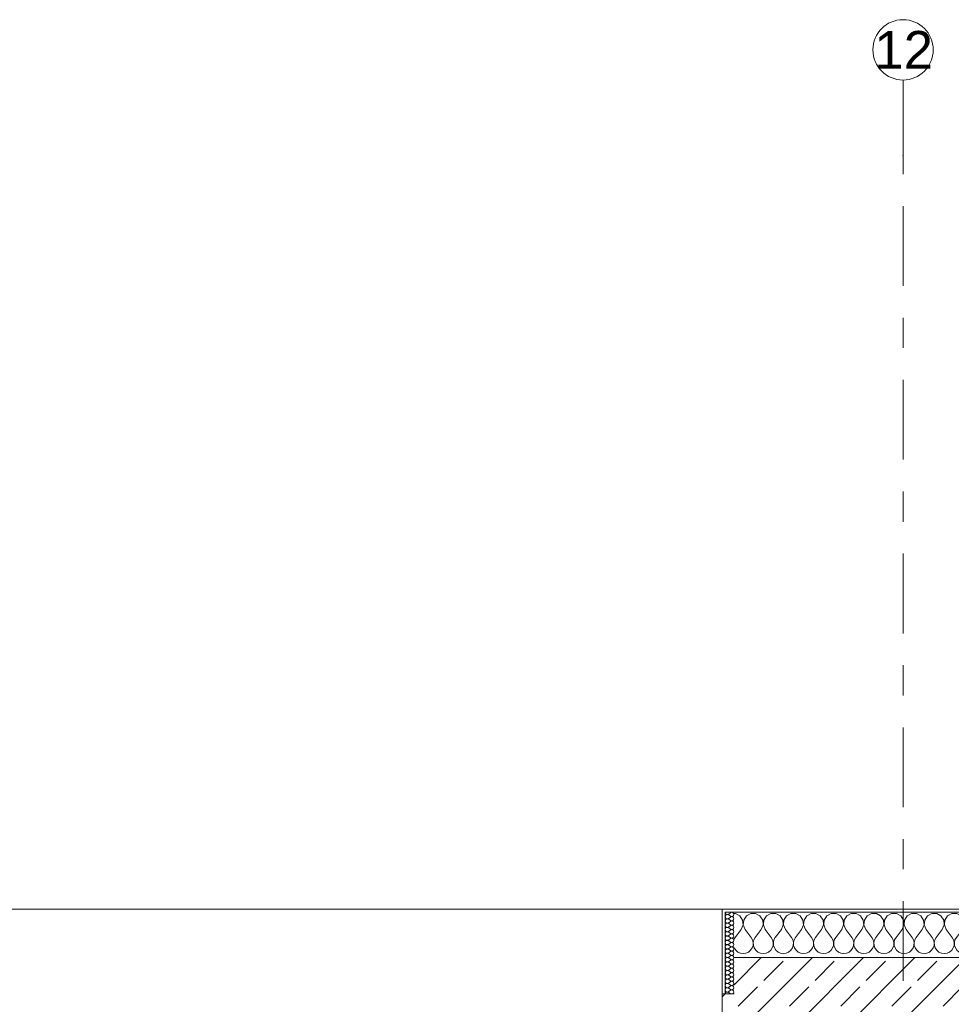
# Model space of a CAD drawing. Header units: metres. Extents: x -3.6 to 84.5, y -11 to 16.8.
# Tile 159 of 228: x 37.2 to 40.3, y 13.5 to 16.8. Entities that reach past the tile are written whole.
import ezdxf

# ---------------------------------------------------------------- set-up
doc = ezdxf.new("R2010")
doc.units = ezdxf.units.M
doc.header["$MEASUREMENT"] = 0
doc.linetypes.add('Strichlinie doppelt', pattern=[0.546806, 0.264583, -0.105833, 0.070556, -0.105833])
doc.layers.add('451 - Universal.Achsen Raster', color=7, linetype='Continuous')
doc.layers.add('604 - Struktur.Wand Aussen', color=7, linetype='Continuous')
doc.styles.add('ERSTELLTER_STIL_2', font='txt')
pattern_1 = [(0, (0, 0), (0, 0.08660254), [0, -0.05]), (0, (0.025, 0.0433), (0, 0.08660254), [0, -0.05])]

# ---------------------------------------------------------------- blocks, each defined once
blk = doc.blocks.new('*X27')
at = {"layer": '604 - Struktur.Wand Aussen', "color": 7, "linetype": 'Continuous', "lineweight": 5}
for p, q in [((39.5748, 13.8407), (39.57, 13.8407)), ((39.5891, 13.833), (39.5748, 13.8407)), ((39.5981, 13.8195), (39.5891, 13.833)), ((39.5996, 13.8033), (39.5981, 13.8195)), ((39.6019, 13.8195), (39.6004, 13.8033)), ((39.6109, 13.833), (39.6019, 13.8195)), ((39.6252, 13.8407), (39.6109, 13.833)), ((39.6415, 13.8407), (39.6252, 13.8407)), ((39.6558, 13.833), (39.6415, 13.8407)), ((39.6648, 13.8195), (39.6558, 13.833)), ((39.6663, 13.8033), (39.6648, 13.8195)), ((39.6686, 13.8195), (39.667, 13.8033)), ((39.6776, 13.833), (39.6686, 13.8195)), ((39.6919, 13.8407), (39.6776, 13.833)), ((39.7081, 13.8407), (39.6919, 13.8407)), ((39.7224, 13.833), (39.7081, 13.8407)), ((39.7314, 13.8195), (39.7224, 13.833)), ((39.733, 13.8033), (39.7314, 13.8195)), ((39.7352, 13.8195), (39.7337, 13.8033)), ((39.7442, 13.833), (39.7352, 13.8195)), ((39.7585, 13.8407), (39.7442, 13.833)), ((39.7748, 13.8407), (39.7585, 13.8407)), ((39.7891, 13.833), (39.7748, 13.8407)), ((39.7981, 13.8195), (39.7891, 13.833)), ((39.7996, 13.8033), (39.7981, 13.8195)), ((39.8019, 13.8195), (39.8004, 13.8033)), ((39.8109, 13.833), (39.8019, 13.8195)), ((39.8252, 13.8407), (39.8109, 13.833)), ((39.8415, 13.8407), (39.8252, 13.8407)), ((39.8558, 13.833), (39.8415, 13.8407)), ((39.8648, 13.8195), (39.8558, 13.833)), ((39.8663, 13.8033), (39.8648, 13.8195)), ((39.8686, 13.8195), (39.867, 13.8033)), ((39.8776, 13.833), (39.8686, 13.8195)), ((39.8919, 13.8407), (39.8776, 13.833)), ((39.9081, 13.8407), (39.8919, 13.8407)), ((39.9224, 13.833), (39.9081, 13.8407)), ((39.9314, 13.8195), (39.9224, 13.833)), ((39.933, 13.8033), (39.9314, 13.8195)), ((39.9352, 13.8195), (39.9337, 13.8033)), ((39.9442, 13.833), (39.9352, 13.8195)), ((39.9585, 13.8407), (39.9442, 13.833)), ((39.9748, 13.8407), (39.9585, 13.8407)), ((39.9891, 13.833), (39.9748, 13.8407)), ((39.9981, 13.8195), (39.9891, 13.833)), ((39.9996, 13.8033), (39.9981, 13.8195)), ((40.0019, 13.8195), (40.0004, 13.8033)), ((40.0109, 13.833), (40.0019, 13.8195)), ((40.0252, 13.8407), (40.0109, 13.833)), ((40.0415, 13.8407), (40.0252, 13.8407)), ((40.0558, 13.833), (40.0415, 13.8407)), ((40.0648, 13.8195), (40.0558, 13.833)), ((40.0663, 13.8033), (40.0648, 13.8195)), ((40.0686, 13.8195), (40.067, 13.8033)), ((40.0776, 13.833), (40.0686, 13.8195)), ((40.0919, 13.8407), (40.0776, 13.833)), ((40.1081, 13.8407), (40.0919, 13.8407)), ((40.1224, 13.833), (40.1081, 13.8407)), ((40.1314, 13.8195), (40.1224, 13.833)), ((40.133, 13.8033), (40.1314, 13.8195)), ((40.1352, 13.8195), (40.1337, 13.8033)), ((40.1442, 13.833), (40.1352, 13.8195)), ((40.1585, 13.8407), (40.1442, 13.833)), ((40.1748, 13.8407), (40.1585, 13.8407)), ((40.1891, 13.833), (40.1748, 13.8407)), ((40.1981, 13.8195), (40.1891, 13.833)), ((40.1996, 13.8033), (40.1981, 13.8195)), ((40.2019, 13.8195), (40.2004, 13.8033)), ((40.2109, 13.833), (40.2019, 13.8195)), ((40.2252, 13.8407), (40.2109, 13.833)), ((40.2415, 13.8407), (40.2252, 13.8407)), ((40.2558, 13.833), (40.2415, 13.8407)), ((40.2648, 13.8195), (40.2558, 13.833)), ((40.2663, 13.8033), (40.2648, 13.8195)), ((40.2686, 13.8195), (40.267, 13.8033)), ((40.2776, 13.833), (40.2686, 13.8195)), ((40.2919, 13.8407), (40.2776, 13.833)), ((40.3081, 13.8407), (40.2919, 13.8407)), ((40.3224, 13.833), (40.3081, 13.8407)), ((40.3314, 13.8195), (40.3224, 13.833)), ((40.333, 13.8033), (40.3314, 13.8195)), ((40.3352, 13.8195), (40.3337, 13.8033)), ((40.3442, 13.833), (40.3352, 13.8195)), ((40.3585, 13.8407), (40.3442, 13.833)), ((40.3748, 13.8407), (40.3585, 13.8407)), ((40.3891, 13.833), (40.3748, 13.8407)), ((40.3981, 13.8195), (40.3891, 13.833)), ((40.3996, 13.8033), (40.3981, 13.8195)), ((40.4019, 13.8195), (40.4004, 13.8033)), ((40.4109, 13.833), (40.4019, 13.8195)), ((40.4252, 13.8407), (40.4109, 13.833)), ((40.4415, 13.8407), (40.4252, 13.8407)), ((40.4558, 13.833), (40.4415, 13.8407)), ((40.4648, 13.8195), (40.4558, 13.833)), ((40.4663, 13.8033), (40.4648, 13.8195)), ((40.4686, 13.8195), (40.467, 13.8033)), ((40.4776, 13.833), (40.4686, 13.8195)), ((40.4919, 13.8407), (40.4776, 13.833)), ((40.5081, 13.8407), (40.4919, 13.8407)), ((40.5224, 13.833), (40.5081, 13.8407)), ((40.5314, 13.8195), (40.5224, 13.833)), ((40.533, 13.8033), (40.5314, 13.8195)), ((40.5352, 13.8195), (40.5337, 13.8033)), ((40.5442, 13.833), (40.5352, 13.8195)), ((40.5585, 13.8407), (40.5442, 13.833)), ((40.5748, 13.8407), (40.5585, 13.8407)), ((40.5891, 13.833), (40.5748, 13.8407)), ((40.5981, 13.8195), (40.5891, 13.833)), ((40.5996, 13.8033), (40.5981, 13.8195)), ((40.6019, 13.8195), (40.6004, 13.8033)), ((40.6109, 13.833), (40.6019, 13.8195)), ((40.6252, 13.8407), (40.6109, 13.833)), ((40.6415, 13.8407), (40.6252, 13.8407)), ((40.6558, 13.833), (40.6415, 13.8407)), ((40.6648, 13.8195), (40.6558, 13.833)), ((40.6663, 13.8033), (40.6648, 13.8195)), ((40.6686, 13.8195), (40.667, 13.8033)), ((40.6776, 13.833), (40.6686, 13.8195)), ((40.68, 13.8343), (40.6776, 13.833)), ((39.5933, 13.7883), (39.5733, 13.7617)), ((39.5933, 13.7883), (39.5996, 13.8033)), ((39.6004, 13.8033), (39.6067, 13.7883)), ((39.6067, 13.7883), (39.6267, 13.7617)), ((39.66, 13.7883), (39.64, 13.7617)), ((39.66, 13.7883), (39.6663, 13.8033)), ((39.667, 13.8033), (39.6733, 13.7883)), ((39.6733, 13.7883), (39.6933, 13.7617)), ((39.7267, 13.7883), (39.7067, 13.7617)), ((39.7267, 13.7883), (39.733, 13.8033)), ((39.7337, 13.8033), (39.74, 13.7883)), ((39.74, 13.7883), (39.76, 13.7617)), ((39.7933, 13.7883), (39.7733, 13.7617)), ((39.7933, 13.7883), (39.7996, 13.8033)), ((39.8004, 13.8033), (39.8067, 13.7883)), ((39.8067, 13.7883), (39.8267, 13.7617)), ((39.86, 13.7883), (39.84, 13.7617)), ((39.86, 13.7883), (39.8663, 13.8033)), ((39.867, 13.8033), (39.8733, 13.7883)), ((39.8733, 13.7883), (39.8933, 13.7617)), ((39.9267, 13.7883), (39.9067, 13.7617)), ((39.9267, 13.7883), (39.933, 13.8033)), ((39.9337, 13.8033), (39.94, 13.7883)), ((39.94, 13.7883), (39.96, 13.7617)), ((39.9933, 13.7883), (39.9733, 13.7617)), ((39.9933, 13.7883), (39.9996, 13.8033)), ((40.0004, 13.8033), (40.0067, 13.7883)), ((40.0067, 13.7883), (40.0267, 13.7617)), ((40.06, 13.7883), (40.04, 13.7617)), ((40.06, 13.7883), (40.0663, 13.8033)), ((40.067, 13.8033), (40.0733, 13.7883)), ((40.0733, 13.7883), (40.0933, 13.7617)), ((40.1267, 13.7883), (40.1067, 13.7617)), ((40.1267, 13.7883), (40.133, 13.8033)), ((40.1337, 13.8033), (40.14, 13.7883)), ((40.14, 13.7883), (40.16, 13.7617)), ((40.1933, 13.7883), (40.1733, 13.7617)), ((40.1933, 13.7883), (40.1996, 13.8033)), ((40.2004, 13.8033), (40.2067, 13.7883)), ((40.2067, 13.7883), (40.2267, 13.7617)), ((40.26, 13.7883), (40.24, 13.7617)), ((40.26, 13.7883), (40.2663, 13.8033)), ((40.267, 13.8033), (40.2733, 13.7883)), ((40.2733, 13.7883), (40.2933, 13.7617)), ((40.3267, 13.7883), (40.3067, 13.7617)), ((40.3267, 13.7883), (40.333, 13.8033)), ((40.3337, 13.8033), (40.34, 13.7883)), ((40.34, 13.7883), (40.36, 13.7617)), ((40.3933, 13.7883), (40.3733, 13.7617)), ((40.3933, 13.7883), (40.3996, 13.8033)), ((40.4004, 13.8033), (40.4067, 13.7883)), ((40.4067, 13.7883), (40.4267, 13.7617)), ((40.46, 13.7883), (40.44, 13.7617)), ((40.46, 13.7883), (40.4663, 13.8033)), ((40.467, 13.8033), (40.4733, 13.7883)), ((40.4733, 13.7883), (40.4933, 13.7617)), ((40.5267, 13.7883), (40.5067, 13.7617)), ((40.5267, 13.7883), (40.533, 13.8033)), ((40.5337, 13.8033), (40.54, 13.7883)), ((40.54, 13.7883), (40.56, 13.7617)), ((40.5933, 13.7883), (40.5733, 13.7617)), ((40.5933, 13.7883), (40.5996, 13.8033)), ((40.6004, 13.8033), (40.6067, 13.7883)), ((40.6067, 13.7883), (40.6267, 13.7617)), ((40.66, 13.7883), (40.64, 13.7617)), ((40.66, 13.7883), (40.6663, 13.8033)), ((40.667, 13.8033), (40.6733, 13.7883)), ((40.6733, 13.7883), (40.68, 13.7794)), ((39.5733, 13.7617), (39.57, 13.7556)), ((39.6311, 13.7536), (39.6267, 13.7617)), ((39.6332, 13.7447), (39.6311, 13.7536)), ((39.6355, 13.7536), (39.6335, 13.7447)), ((39.64, 13.7617), (39.6355, 13.7536)), ((39.6978, 13.7536), (39.6933, 13.7617)), ((39.6999, 13.7447), (39.6978, 13.7536)), ((39.7022, 13.7536), (39.7001, 13.7447)), ((39.7067, 13.7617), (39.7022, 13.7536)), ((39.7645, 13.7536), (39.76, 13.7617)), ((39.7665, 13.7447), (39.7645, 13.7536)), ((39.7689, 13.7536), (39.7668, 13.7447)), ((39.7733, 13.7617), (39.7689, 13.7536)), ((39.8311, 13.7536), (39.8267, 13.7617)), ((39.8332, 13.7447), (39.8311, 13.7536)), ((39.8355, 13.7536), (39.8335, 13.7447)), ((39.84, 13.7617), (39.8355, 13.7536)), ((39.8978, 13.7536), (39.8933, 13.7617)), ((39.8999, 13.7447), (39.8978, 13.7536)), ((39.9022, 13.7536), (39.9001, 13.7447)), ((39.9067, 13.7617), (39.9022, 13.7536)), ((39.9645, 13.7536), (39.96, 13.7617)), ((39.9665, 13.7447), (39.9645, 13.7536)), ((39.9689, 13.7536), (39.9668, 13.7447)), ((39.9733, 13.7617), (39.9689, 13.7536)), ((40.0311, 13.7536), (40.0267, 13.7617)), ((40.0332, 13.7447), (40.0311, 13.7536)), ((40.0355, 13.7536), (40.0335, 13.7447)), ((40.04, 13.7617), (40.0355, 13.7536)), ((40.0978, 13.7536), (40.0933, 13.7617)), ((40.0999, 13.7447), (40.0978, 13.7536)), ((40.1022, 13.7536), (40.1001, 13.7447)), ((40.1067, 13.7617), (40.1022, 13.7536)), ((40.1645, 13.7536), (40.16, 13.7617)), ((40.1665, 13.7447), (40.1645, 13.7536)), ((40.1689, 13.7536), (40.1668, 13.7447)), ((40.1733, 13.7617), (40.1689, 13.7536)), ((40.2311, 13.7536), (40.2267, 13.7617)), ((40.2332, 13.7447), (40.2311, 13.7536)), ((40.2355, 13.7536), (40.2335, 13.7447)), ((40.24, 13.7617), (40.2355, 13.7536)), ((40.2978, 13.7536), (40.2933, 13.7617)), ((40.2999, 13.7447), (40.2978, 13.7536)), ((40.3022, 13.7536), (40.3001, 13.7447)), ((40.3067, 13.7617), (40.3022, 13.7536)), ((40.3645, 13.7536), (40.36, 13.7617)), ((40.3665, 13.7447), (40.3645, 13.7536)), ((40.3689, 13.7536), (40.3668, 13.7447)), ((40.3733, 13.7617), (40.3689, 13.7536)), ((40.4311, 13.7536), (40.4267, 13.7617)), ((40.4332, 13.7447), (40.4311, 13.7536)), ((40.4355, 13.7536), (40.4335, 13.7447)), ((40.44, 13.7617), (40.4355, 13.7536)), ((40.4978, 13.7536), (40.4933, 13.7617)), ((40.4999, 13.7447), (40.4978, 13.7536)), ((40.5022, 13.7536), (40.5001, 13.7447)), ((40.5067, 13.7617), (40.5022, 13.7536)), ((40.5645, 13.7536), (40.56, 13.7617)), ((40.5665, 13.7447), (40.5645, 13.7536)), ((40.5689, 13.7536), (40.5668, 13.7447)), ((40.5733, 13.7617), (40.5689, 13.7536)), ((40.6311, 13.7536), (40.6267, 13.7617)), ((40.6332, 13.7447), (40.6311, 13.7536)), ((40.6355, 13.7536), (40.6335, 13.7447)), ((40.64, 13.7617), (40.6355, 13.7536)), ((39.57, 13.7273), (39.5702, 13.7268)), ((39.5702, 13.7268), (39.5754, 13.7192)), ((39.5754, 13.7192), (39.5825, 13.7133)), ((39.5825, 13.7133), (39.5909, 13.7096)), ((39.6091, 13.7096), (39.6175, 13.7133)), ((39.6175, 13.7133), (39.6246, 13.7192)), ((39.6246, 13.7192), (39.6298, 13.7268)), ((39.6298, 13.7268), (39.6328, 13.7355)), ((39.6328, 13.7355), (39.6332, 13.7447)), ((39.6335, 13.7447), (39.6339, 13.7355)), ((39.6339, 13.7355), (39.6369, 13.7268)), ((39.6369, 13.7268), (39.6421, 13.7192)), ((39.6421, 13.7192), (39.6491, 13.7133)), ((39.6491, 13.7133), (39.6576, 13.7096)), ((39.6758, 13.7096), (39.6842, 13.7133)), ((39.6842, 13.7133), (39.6913, 13.7192)), ((39.6913, 13.7192), (39.6965, 13.7268)), ((39.6965, 13.7268), (39.6994, 13.7355)), ((39.6994, 13.7355), (39.6999, 13.7447)), ((39.7001, 13.7447), (39.7006, 13.7355)), ((39.7006, 13.7355), (39.7035, 13.7268)), ((39.7035, 13.7268), (39.7087, 13.7192)), ((39.7087, 13.7192), (39.7158, 13.7133)), ((39.7158, 13.7133), (39.7242, 13.7096)), ((39.7424, 13.7096), (39.7509, 13.7133)), ((39.7509, 13.7133), (39.7579, 13.7192)), ((39.7579, 13.7192), (39.7631, 13.7268)), ((39.7631, 13.7268), (39.7661, 13.7355)), ((39.7661, 13.7355), (39.7665, 13.7447)), ((39.7668, 13.7447), (39.7672, 13.7355)), ((39.7672, 13.7355), (39.7702, 13.7268)), ((39.7702, 13.7268), (39.7754, 13.7192)), ((39.7754, 13.7192), (39.7825, 13.7133)), ((39.7825, 13.7133), (39.7909, 13.7096)), ((39.8091, 13.7096), (39.8175, 13.7133)), ((39.8175, 13.7133), (39.8246, 13.7192)), ((39.8246, 13.7192), (39.8298, 13.7268)), ((39.8298, 13.7268), (39.8328, 13.7355)), ((39.8328, 13.7355), (39.8332, 13.7447)), ((39.8335, 13.7447), (39.8339, 13.7355)), ((39.8339, 13.7355), (39.8369, 13.7268)), ((39.8369, 13.7268), (39.8421, 13.7192)), ((39.8421, 13.7192), (39.8491, 13.7133)), ((39.8491, 13.7133), (39.8576, 13.7096)), ((39.8758, 13.7096), (39.8842, 13.7133)), ((39.8842, 13.7133), (39.8913, 13.7192)), ((39.8913, 13.7192), (39.8965, 13.7268)), ((39.8965, 13.7268), (39.8994, 13.7355)), ((39.8994, 13.7355), (39.8999, 13.7447)), ((39.9001, 13.7447), (39.9006, 13.7355)), ((39.9006, 13.7355), (39.9035, 13.7268)), ((39.9035, 13.7268), (39.9087, 13.7192)), ((39.9087, 13.7192), (39.9158, 13.7133)), ((39.9158, 13.7133), (39.9242, 13.7096)), ((39.9424, 13.7096), (39.9509, 13.7133)), ((39.9509, 13.7133), (39.9579, 13.7192)), ((39.9579, 13.7192), (39.9631, 13.7268)), ((39.9631, 13.7268), (39.9661, 13.7355)), ((39.9661, 13.7355), (39.9665, 13.7447)), ((39.9668, 13.7447), (39.9672, 13.7355)), ((39.9672, 13.7355), (39.9702, 13.7268)), ((39.9702, 13.7268), (39.9754, 13.7192)), ((39.9754, 13.7192), (39.9825, 13.7133)), ((39.9825, 13.7133), (39.9909, 13.7096)), ((40.0091, 13.7096), (40.0175, 13.7133)), ((40.0175, 13.7133), (40.0246, 13.7192)), ((40.0246, 13.7192), (40.0298, 13.7268)), ((40.0298, 13.7268), (40.0328, 13.7355)), ((40.0328, 13.7355), (40.0332, 13.7447)), ((40.0335, 13.7447), (40.0339, 13.7355)), ((40.0339, 13.7355), (40.0369, 13.7268)), ((40.0369, 13.7268), (40.0421, 13.7192)), ((40.0421, 13.7192), (40.0491, 13.7133)), ((40.0491, 13.7133), (40.0576, 13.7096)), ((40.0758, 13.7096), (40.0842, 13.7133)), ((40.0842, 13.7133), (40.0913, 13.7192)), ((40.0913, 13.7192), (40.0965, 13.7268)), ((40.0965, 13.7268), (40.0994, 13.7355)), ((40.0994, 13.7355), (40.0999, 13.7447)), ((40.1001, 13.7447), (40.1006, 13.7355)), ((40.1006, 13.7355), (40.1035, 13.7268)), ((40.1035, 13.7268), (40.1087, 13.7192)), ((40.1087, 13.7192), (40.1158, 13.7133)), ((40.1158, 13.7133), (40.1242, 13.7096)), ((40.1424, 13.7096), (40.1509, 13.7133)), ((40.1509, 13.7133), (40.1579, 13.7192)), ((40.1579, 13.7192), (40.1631, 13.7268)), ((40.1631, 13.7268), (40.1661, 13.7355)), ((40.1661, 13.7355), (40.1665, 13.7447)), ((40.1668, 13.7447), (40.1672, 13.7355)), ((40.1672, 13.7355), (40.1702, 13.7268)), ((40.1702, 13.7268), (40.1754, 13.7192)), ((40.1754, 13.7192), (40.1825, 13.7133)), ((40.1825, 13.7133), (40.1909, 13.7096)), ((40.2091, 13.7096), (40.2175, 13.7133)), ((40.2175, 13.7133), (40.2246, 13.7192)), ((40.2246, 13.7192), (40.2298, 13.7268)), ((40.2298, 13.7268), (40.2328, 13.7355)), ((40.2328, 13.7355), (40.2332, 13.7447)), ((40.2335, 13.7447), (40.2339, 13.7355)), ((40.2339, 13.7355), (40.2369, 13.7268)), ((40.2369, 13.7268), (40.2421, 13.7192)), ((40.2421, 13.7192), (40.2491, 13.7133)), ((40.2491, 13.7133), (40.2576, 13.7096)), ((40.2758, 13.7096), (40.2842, 13.7133)), ((40.2842, 13.7133), (40.2913, 13.7192)), ((40.2913, 13.7192), (40.2965, 13.7268)), ((40.2965, 13.7268), (40.2994, 13.7355)), ((40.2994, 13.7355), (40.2999, 13.7447)), ((40.3001, 13.7447), (40.3006, 13.7355)), ((40.3006, 13.7355), (40.3035, 13.7268)), ((40.3035, 13.7268), (40.3087, 13.7192)), ((40.3087, 13.7192), (40.3158, 13.7133)), ((40.3158, 13.7133), (40.3242, 13.7096)), ((40.3424, 13.7096), (40.3509, 13.7133)), ((40.3509, 13.7133), (40.3579, 13.7192)), ((40.3579, 13.7192), (40.3631, 13.7268)), ((40.3631, 13.7268), (40.3661, 13.7355)), ((40.3661, 13.7355), (40.3665, 13.7447)), ((40.3668, 13.7447), (40.3672, 13.7355)), ((40.3672, 13.7355), (40.3702, 13.7268)), ((40.3702, 13.7268), (40.3754, 13.7192)), ((40.3754, 13.7192), (40.3825, 13.7133)), ((40.3825, 13.7133), (40.3909, 13.7096)), ((40.4091, 13.7096), (40.4175, 13.7133)), ((40.4175, 13.7133), (40.4246, 13.7192)), ((40.4246, 13.7192), (40.4298, 13.7268)), ((40.4298, 13.7268), (40.4328, 13.7355)), ((40.4328, 13.7355), (40.4332, 13.7447)), ((40.4335, 13.7447), (40.4339, 13.7355)), ((40.4339, 13.7355), (40.4369, 13.7268)), ((40.4369, 13.7268), (40.4421, 13.7192)), ((40.4421, 13.7192), (40.4491, 13.7133)), ((40.4491, 13.7133), (40.4576, 13.7096)), ((40.4758, 13.7096), (40.4842, 13.7133)), ((40.4842, 13.7133), (40.4913, 13.7192)), ((40.4913, 13.7192), (40.4965, 13.7268)), ((40.4965, 13.7268), (40.4994, 13.7355)), ((40.4994, 13.7355), (40.4999, 13.7447)), ((40.5001, 13.7447), (40.5006, 13.7355)), ((40.5006, 13.7355), (40.5035, 13.7268)), ((40.5035, 13.7268), (40.5087, 13.7192)), ((40.5087, 13.7192), (40.5158, 13.7133)), ((40.5158, 13.7133), (40.5242, 13.7096)), ((40.5424, 13.7096), (40.5509, 13.7133)), ((40.5509, 13.7133), (40.5579, 13.7192)), ((40.5579, 13.7192), (40.5631, 13.7268)), ((40.5631, 13.7268), (40.5661, 13.7355)), ((40.5661, 13.7355), (40.5665, 13.7447)), ((40.5668, 13.7447), (40.5672, 13.7355)), ((40.5672, 13.7355), (40.5702, 13.7268)), ((40.5702, 13.7268), (40.5754, 13.7192)), ((40.5754, 13.7192), (40.5825, 13.7133)), ((40.5825, 13.7133), (40.5909, 13.7096)), ((40.6091, 13.7096), (40.6175, 13.7133)), ((40.6175, 13.7133), (40.6246, 13.7192)), ((40.6246, 13.7192), (40.6298, 13.7268)), ((40.6298, 13.7268), (40.6328, 13.7355)), ((40.6328, 13.7355), (40.6332, 13.7447)), ((40.6335, 13.7447), (40.6339, 13.7355)), ((40.6339, 13.7355), (40.6369, 13.7268)), ((40.6369, 13.7268), (40.6421, 13.7192)), ((40.6421, 13.7192), (40.6491, 13.7133)), ((40.6491, 13.7133), (40.6576, 13.7096)), ((39.5909, 13.7096), (39.6, 13.7083)), ((39.6, 13.7083), (39.6091, 13.7096)), ((39.6576, 13.7096), (39.6667, 13.7083)), ((39.6667, 13.7083), (39.6758, 13.7096)), ((39.7242, 13.7096), (39.7333, 13.7083)), ((39.7333, 13.7083), (39.7424, 13.7096)), ((39.7909, 13.7096), (39.8, 13.7083)), ((39.8, 13.7083), (39.8091, 13.7096)), ((39.8576, 13.7096), (39.8667, 13.7083)), ((39.8667, 13.7083), (39.8758, 13.7096)), ((39.9242, 13.7096), (39.9333, 13.7083)), ((39.9333, 13.7083), (39.9424, 13.7096)), ((39.9909, 13.7096), (40, 13.7083)), ((40, 13.7083), (40.0091, 13.7096)), ((40.0576, 13.7096), (40.0667, 13.7083)), ((40.0667, 13.7083), (40.0758, 13.7096)), ((40.1242, 13.7096), (40.1333, 13.7083)), ((40.1333, 13.7083), (40.1424, 13.7096)), ((40.1909, 13.7096), (40.2, 13.7083)), ((40.2, 13.7083), (40.2091, 13.7096)), ((40.2576, 13.7096), (40.2667, 13.7083)), ((40.2667, 13.7083), (40.2758, 13.7096)), ((40.3242, 13.7096), (40.3333, 13.7083)), ((40.3333, 13.7083), (40.3424, 13.7096)), ((40.3909, 13.7096), (40.4, 13.7083)), ((40.4, 13.7083), (40.4091, 13.7096)), ((40.4576, 13.7096), (40.4667, 13.7083)), ((40.4667, 13.7083), (40.4758, 13.7096)), ((40.5242, 13.7096), (40.5333, 13.7083)), ((40.5333, 13.7083), (40.5424, 13.7096)), ((40.5909, 13.7096), (40.6, 13.7083)), ((40.6, 13.7083), (40.6091, 13.7096)), ((40.6576, 13.7096), (40.6667, 13.7083)), ((40.6667, 13.7083), (40.6758, 13.7096)), ((40.6758, 13.7096), (40.68, 13.7115))]:
    blk.add_line(p, q, dxfattribs=at)
blk = doc.blocks.new('*X53')
at = {"layer": '604 - Struktur.Wand Aussen', "color": 7, "linetype": 'Continuous', "lineweight": 5}
for p, q in [((39.5407, 13.845), (39.541, 13.843)), ((39.5615, 13.845), (39.5579, 13.8436)), ((39.5653, 13.8442), (39.5615, 13.845)), ((39.5682, 13.8416), (39.5653, 13.8442)), ((39.541, 13.8327), (39.5407, 13.8307)), ((39.5407, 13.8307), (39.541, 13.8288)), ((39.541, 13.8184), (39.5407, 13.8164)), ((39.5407, 13.8164), (39.541, 13.8145)), ((39.541, 13.843), (39.5418, 13.8412)), ((39.5418, 13.8345), (39.541, 13.8327)), ((39.541, 13.8288), (39.5418, 13.827)), ((39.5418, 13.8202), (39.541, 13.8184)), ((39.541, 13.8145), (39.5418, 13.8127)), ((39.5418, 13.8412), (39.543, 13.8397)), ((39.543, 13.836), (39.5418, 13.8345)), ((39.5418, 13.827), (39.543, 13.8254)), ((39.543, 13.8217), (39.5418, 13.8202)), ((39.5418, 13.8127), (39.543, 13.8112)), ((39.543, 13.8397), (39.5447, 13.8386)), ((39.5447, 13.8371), (39.543, 13.836)), ((39.543, 13.8254), (39.5447, 13.8243)), ((39.5447, 13.8228), (39.543, 13.8217)), ((39.543, 13.8112), (39.5447, 13.81)), ((39.5447, 13.8386), (39.5465, 13.838)), ((39.5465, 13.8377), (39.5447, 13.8371)), ((39.5447, 13.8243), (39.5465, 13.8237)), ((39.5465, 13.8234), (39.5447, 13.8228)), ((39.5465, 13.838), (39.5485, 13.8379)), ((39.5485, 13.8378), (39.5465, 13.8377)), ((39.5465, 13.8237), (39.5485, 13.8236)), ((39.5485, 13.8235), (39.5465, 13.8234)), ((39.5485, 13.8379), (39.5504, 13.8383)), ((39.5504, 13.8374), (39.5485, 13.8378)), ((39.5485, 13.8236), (39.5504, 13.824)), ((39.5504, 13.8231), (39.5485, 13.8235)), ((39.5504, 13.8383), (39.5521, 13.8393)), ((39.5521, 13.8364), (39.5504, 13.8374)), ((39.5504, 13.824), (39.5521, 13.825)), ((39.5521, 13.8221), (39.5504, 13.8231)), ((39.5579, 13.8436), (39.5521, 13.8393)), ((39.5579, 13.8321), (39.5521, 13.8364)), ((39.5579, 13.8293), (39.5521, 13.825)), ((39.5579, 13.8179), (39.5521, 13.8221)), ((39.5579, 13.815), (39.5521, 13.8107)), ((39.5579, 13.8321), (39.5615, 13.8307)), ((39.5615, 13.8307), (39.5579, 13.8293)), ((39.5579, 13.8179), (39.5615, 13.8165)), ((39.5615, 13.8164), (39.5579, 13.815)), ((39.5615, 13.8307), (39.5653, 13.8315)), ((39.5653, 13.83), (39.5615, 13.8307)), ((39.5615, 13.8165), (39.5653, 13.8172)), ((39.5653, 13.8157), (39.5615, 13.8164)), ((39.5653, 13.8315), (39.5682, 13.8341)), ((39.5682, 13.8273), (39.5653, 13.83)), ((39.5653, 13.8172), (39.5682, 13.8198)), ((39.5682, 13.813), (39.5653, 13.8157)), ((39.5693, 13.8379), (39.5682, 13.8416)), ((39.5682, 13.8341), (39.5693, 13.8379)), ((39.5693, 13.8236), (39.5682, 13.8273)), ((39.5682, 13.8198), (39.5693, 13.8236)), ((39.5693, 13.8093), (39.5682, 13.813)), ((39.541, 13.8041), (39.5407, 13.8021)), ((39.5407, 13.8021), (39.541, 13.8002)), ((39.541, 13.7898), (39.5407, 13.7879)), ((39.5407, 13.7879), (39.541, 13.7859)), ((39.5418, 13.8059), (39.541, 13.8041)), ((39.541, 13.8002), (39.5418, 13.7984)), ((39.5418, 13.7916), (39.541, 13.7898)), ((39.541, 13.7859), (39.5418, 13.7841)), ((39.543, 13.8074), (39.5418, 13.8059)), ((39.5418, 13.7984), (39.543, 13.7969)), ((39.543, 13.7931), (39.5418, 13.7916)), ((39.5418, 13.7841), (39.543, 13.7826)), ((39.543, 13.7788), (39.5418, 13.7773)), ((39.5447, 13.8085), (39.543, 13.8074)), ((39.543, 13.7969), (39.5447, 13.7958)), ((39.5447, 13.7942), (39.543, 13.7931)), ((39.543, 13.7826), (39.5447, 13.7815)), ((39.5447, 13.78), (39.543, 13.7788)), ((39.5447, 13.81), (39.5465, 13.8094)), ((39.5465, 13.8092), (39.5447, 13.8085)), ((39.5447, 13.7958), (39.5465, 13.7951)), ((39.5465, 13.7949), (39.5447, 13.7942)), ((39.5447, 13.7815), (39.5465, 13.7808)), ((39.5465, 13.7806), (39.5447, 13.78)), ((39.5465, 13.8094), (39.5485, 13.8093)), ((39.5485, 13.8093), (39.5465, 13.8092)), ((39.5465, 13.7951), (39.5485, 13.795)), ((39.5485, 13.795), (39.5465, 13.7949)), ((39.5465, 13.7808), (39.5485, 13.7807)), ((39.5485, 13.7807), (39.5465, 13.7806)), ((39.5485, 13.8093), (39.5504, 13.8098)), ((39.5504, 13.8088), (39.5485, 13.8093)), ((39.5485, 13.795), (39.5504, 13.7955)), ((39.5504, 13.7945), (39.5485, 13.795)), ((39.5485, 13.7807), (39.5504, 13.7812)), ((39.5504, 13.7802), (39.5485, 13.7807)), ((39.5504, 13.8098), (39.5521, 13.8107)), ((39.5521, 13.8079), (39.5504, 13.8088)), ((39.5504, 13.7955), (39.5521, 13.7964)), ((39.5521, 13.7936), (39.5504, 13.7945)), ((39.5504, 13.7812), (39.5521, 13.7821)), ((39.5521, 13.7793), (39.5504, 13.7802)), ((39.5579, 13.8036), (39.5521, 13.8079)), ((39.5579, 13.8007), (39.5521, 13.7964)), ((39.5579, 13.7893), (39.5521, 13.7936)), ((39.5579, 13.7864), (39.5521, 13.7821)), ((39.5579, 13.775), (39.5521, 13.7793)), ((39.5579, 13.8036), (39.5615, 13.8022)), ((39.5615, 13.8021), (39.5579, 13.8007)), ((39.5579, 13.7893), (39.5615, 13.7879)), ((39.5615, 13.7878), (39.5579, 13.7864)), ((39.5615, 13.8022), (39.5653, 13.8029)), ((39.5653, 13.8014), (39.5615, 13.8021)), ((39.5615, 13.7879), (39.5653, 13.7886)), ((39.5653, 13.7871), (39.5615, 13.7878)), ((39.5653, 13.8029), (39.5682, 13.8055)), ((39.5682, 13.7988), (39.5653, 13.8014)), ((39.5653, 13.7886), (39.5682, 13.7912)), ((39.5682, 13.7845), (39.5653, 13.7871)), ((39.5682, 13.8055), (39.5693, 13.8093)), ((39.5693, 13.795), (39.5682, 13.7988)), ((39.5682, 13.7912), (39.5693, 13.795)), ((39.5693, 13.7807), (39.5682, 13.7845)), ((39.5682, 13.777), (39.5693, 13.7807)), ((39.541, 13.7755), (39.5407, 13.7736)), ((39.5407, 13.7736), (39.541, 13.7716)), ((39.541, 13.7612), (39.5407, 13.7593)), ((39.5407, 13.7593), (39.541, 13.7573)), ((39.541, 13.747), (39.5407, 13.745)), ((39.5418, 13.7773), (39.541, 13.7755)), ((39.541, 13.7716), (39.5418, 13.7698)), ((39.5418, 13.763), (39.541, 13.7612)), ((39.541, 13.7573), (39.5418, 13.7555)), ((39.5418, 13.7488), (39.541, 13.747)), ((39.5418, 13.7698), (39.543, 13.7683)), ((39.543, 13.7646), (39.5418, 13.763)), ((39.5418, 13.7555), (39.543, 13.754)), ((39.543, 13.7503), (39.5418, 13.7488)), ((39.543, 13.7683), (39.5447, 13.7672)), ((39.5447, 13.7657), (39.543, 13.7646)), ((39.543, 13.754), (39.5447, 13.7529)), ((39.5447, 13.7514), (39.543, 13.7503)), ((39.5447, 13.7672), (39.5465, 13.7666)), ((39.5465, 13.7663), (39.5447, 13.7657)), ((39.5447, 13.7529), (39.5465, 13.7523)), ((39.5465, 13.752), (39.5447, 13.7514)), ((39.5465, 13.7666), (39.5485, 13.7665)), ((39.5485, 13.7664), (39.5465, 13.7663)), ((39.5465, 13.7523), (39.5485, 13.7522)), ((39.5485, 13.7521), (39.5465, 13.752)), ((39.5485, 13.7665), (39.5504, 13.7669)), ((39.5504, 13.766), (39.5485, 13.7664)), ((39.5485, 13.7522), (39.5504, 13.7526)), ((39.5504, 13.7517), (39.5485, 13.7521)), ((39.5504, 13.7669), (39.5521, 13.7679)), ((39.5521, 13.765), (39.5504, 13.766)), ((39.5504, 13.7526), (39.5521, 13.7536)), ((39.5521, 13.7507), (39.5504, 13.7517)), ((39.5579, 13.7721), (39.5521, 13.7679)), ((39.5579, 13.7607), (39.5521, 13.765)), ((39.5579, 13.7579), (39.5521, 13.7536)), ((39.5579, 13.7464), (39.5521, 13.7507)), ((39.5579, 13.775), (39.5615, 13.7736)), ((39.5615, 13.7735), (39.5579, 13.7721)), ((39.5579, 13.7607), (39.5615, 13.7593)), ((39.5615, 13.7593), (39.5579, 13.7579)), ((39.5579, 13.7464), (39.5615, 13.745)), ((39.5615, 13.7736), (39.5653, 13.7743)), ((39.5653, 13.7728), (39.5615, 13.7735)), ((39.5615, 13.7593), (39.5653, 13.76)), ((39.5653, 13.7585), (39.5615, 13.7593)), ((39.5615, 13.745), (39.5653, 13.7458)), ((39.5653, 13.7743), (39.5682, 13.777)), ((39.5682, 13.7702), (39.5653, 13.7728)), ((39.5653, 13.76), (39.5682, 13.7627)), ((39.5682, 13.7559), (39.5653, 13.7585)), ((39.5653, 13.7458), (39.5682, 13.7484)), ((39.5693, 13.7664), (39.5682, 13.7702)), ((39.5682, 13.7627), (39.5693, 13.7664)), ((39.5693, 13.7521), (39.5682, 13.7559)), ((39.5682, 13.7484), (39.5693, 13.7521)), ((39.5407, 13.745), (39.541, 13.743)), ((39.541, 13.7327), (39.5407, 13.7307)), ((39.5407, 13.7307), (39.541, 13.7288)), ((39.541, 13.7184), (39.5407, 13.7164)), ((39.5407, 13.7164), (39.541, 13.7145)), ((39.541, 13.743), (39.5418, 13.7412)), ((39.5418, 13.7345), (39.541, 13.7327)), ((39.541, 13.7288), (39.5418, 13.727)), ((39.5418, 13.7202), (39.541, 13.7184)), ((39.541, 13.7145), (39.5418, 13.7127)), ((39.5418, 13.7412), (39.543, 13.7397)), ((39.543, 13.736), (39.5418, 13.7345)), ((39.5418, 13.727), (39.543, 13.7254)), ((39.543, 13.7217), (39.5418, 13.7202)), ((39.543, 13.7397), (39.5447, 13.7386)), ((39.5447, 13.7371), (39.543, 13.736)), ((39.543, 13.7254), (39.5447, 13.7243)), ((39.5447, 13.7228), (39.543, 13.7217)), ((39.5447, 13.7386), (39.5465, 13.738)), ((39.5465, 13.7377), (39.5447, 13.7371)), ((39.5447, 13.7243), (39.5465, 13.7237)), ((39.5465, 13.7234), (39.5447, 13.7228)), ((39.5465, 13.738), (39.5485, 13.7379)), ((39.5485, 13.7378), (39.5465, 13.7377)), ((39.5465, 13.7237), (39.5485, 13.7236)), ((39.5485, 13.7235), (39.5465, 13.7234)), ((39.5485, 13.7379), (39.5504, 13.7383)), ((39.5504, 13.7374), (39.5485, 13.7378)), ((39.5485, 13.7236), (39.5504, 13.724)), ((39.5504, 13.7231), (39.5485, 13.7235)), ((39.5504, 13.7383), (39.5521, 13.7393)), ((39.5521, 13.7364), (39.5504, 13.7374)), ((39.5504, 13.724), (39.5521, 13.725)), ((39.5521, 13.7221), (39.5504, 13.7231)), ((39.5579, 13.7436), (39.5521, 13.7393)), ((39.5579, 13.7321), (39.5521, 13.7364)), ((39.5579, 13.7293), (39.5521, 13.725)), ((39.5579, 13.7179), (39.5521, 13.7221)), ((39.5579, 13.715), (39.5521, 13.7107)), ((39.5615, 13.745), (39.5579, 13.7436)), ((39.5579, 13.7321), (39.5615, 13.7307)), ((39.5615, 13.7307), (39.5579, 13.7293)), ((39.5579, 13.7179), (39.5615, 13.7165)), ((39.5615, 13.7164), (39.5579, 13.715)), ((39.5653, 13.7442), (39.5615, 13.745)), ((39.5615, 13.7307), (39.5653, 13.7315)), ((39.5653, 13.73), (39.5615, 13.7307)), ((39.5615, 13.7165), (39.5653, 13.7172)), ((39.5653, 13.7157), (39.5615, 13.7164)), ((39.5682, 13.7416), (39.5653, 13.7442)), ((39.5653, 13.7315), (39.5682, 13.7341)), ((39.5682, 13.7273), (39.5653, 13.73)), ((39.5653, 13.7172), (39.5682, 13.7198)), ((39.5682, 13.713), (39.5653, 13.7157)), ((39.5693, 13.7379), (39.5682, 13.7416)), ((39.5682, 13.7341), (39.5693, 13.7379)), ((39.5693, 13.7236), (39.5682, 13.7273)), ((39.5682, 13.7198), (39.5693, 13.7236)), ((39.5693, 13.7093), (39.5682, 13.713)), ((39.541, 13.7041), (39.5407, 13.7021)), ((39.5407, 13.7021), (39.541, 13.7002)), ((39.541, 13.6898), (39.5407, 13.6879)), ((39.5407, 13.6879), (39.541, 13.6859)), ((39.5418, 13.7059), (39.541, 13.7041)), ((39.541, 13.7002), (39.5418, 13.6984)), ((39.5418, 13.6916), (39.541, 13.6898)), ((39.541, 13.6859), (39.5418, 13.6841)), ((39.5418, 13.7127), (39.543, 13.7112)), ((39.543, 13.7074), (39.5418, 13.7059)), ((39.5418, 13.6984), (39.543, 13.6969)), ((39.543, 13.6931), (39.5418, 13.6916)), ((39.5418, 13.6841), (39.543, 13.6826)), ((39.543, 13.7112), (39.5447, 13.71)), ((39.5447, 13.7085), (39.543, 13.7074)), ((39.543, 13.6969), (39.5447, 13.6958)), ((39.5447, 13.6942), (39.543, 13.6931)), ((39.543, 13.6826), (39.5447, 13.6815)), ((39.5447, 13.71), (39.5465, 13.7094)), ((39.5465, 13.7092), (39.5447, 13.7085)), ((39.5447, 13.6958), (39.5465, 13.6951)), ((39.5465, 13.6949), (39.5447, 13.6942)), ((39.5447, 13.6815), (39.5465, 13.6808)), ((39.5465, 13.6806), (39.5447, 13.68)), ((39.5465, 13.7094), (39.5485, 13.7093)), ((39.5485, 13.7093), (39.5465, 13.7092)), ((39.5465, 13.6951), (39.5485, 13.695)), ((39.5485, 13.695), (39.5465, 13.6949)), ((39.5465, 13.6808), (39.5485, 13.6807)), ((39.5485, 13.6807), (39.5465, 13.6806)), ((39.5485, 13.7093), (39.5504, 13.7098)), ((39.5504, 13.7088), (39.5485, 13.7093)), ((39.5485, 13.695), (39.5504, 13.6955)), ((39.5504, 13.6945), (39.5485, 13.695)), ((39.5485, 13.6807), (39.5504, 13.6812)), ((39.5504, 13.6802), (39.5485, 13.6807)), ((39.5504, 13.7098), (39.5521, 13.7107)), ((39.5521, 13.7079), (39.5504, 13.7088)), ((39.5504, 13.6955), (39.5521, 13.6964)), ((39.5521, 13.6936), (39.5504, 13.6945)), ((39.5504, 13.6812), (39.5521, 13.6821)), ((39.5579, 13.7036), (39.5521, 13.7079)), ((39.5579, 13.7007), (39.5521, 13.6964)), ((39.5579, 13.6893), (39.5521, 13.6936)), ((39.5579, 13.6864), (39.5521, 13.6821)), ((39.5579, 13.7036), (39.5615, 13.7022)), ((39.5615, 13.7021), (39.5579, 13.7007)), ((39.5579, 13.6893), (39.5615, 13.6879)), ((39.5615, 13.6878), (39.5579, 13.6864)), ((39.5615, 13.7022), (39.5653, 13.7029)), ((39.5653, 13.7014), (39.5615, 13.7021)), ((39.5615, 13.6879), (39.5653, 13.6886)), ((39.5653, 13.6871), (39.5615, 13.6878)), ((39.5653, 13.7029), (39.5682, 13.7055)), ((39.5682, 13.6988), (39.5653, 13.7014)), ((39.5653, 13.6886), (39.5682, 13.6912)), ((39.5682, 13.6845), (39.5653, 13.6871)), ((39.5682, 13.7055), (39.5693, 13.7093)), ((39.5693, 13.695), (39.5682, 13.6988)), ((39.5682, 13.6912), (39.5693, 13.695)), ((39.5693, 13.6807), (39.5682, 13.6845)), ((39.5682, 13.677), (39.5693, 13.6807)), ((39.541, 13.6755), (39.5407, 13.6736)), ((39.5407, 13.6736), (39.541, 13.6716)), ((39.541, 13.6612), (39.5407, 13.6593)), ((39.5407, 13.6593), (39.541, 13.6573)), ((39.5418, 13.6773), (39.541, 13.6755)), ((39.541, 13.6716), (39.5418, 13.6698)), ((39.5418, 13.663), (39.541, 13.6612)), ((39.541, 13.6573), (39.5418, 13.6555)), ((39.5418, 13.6488), (39.541, 13.647)), ((39.543, 13.6788), (39.5418, 13.6773)), ((39.5418, 13.6698), (39.543, 13.6683)), ((39.543, 13.6646), (39.5418, 13.663)), ((39.5418, 13.6555), (39.543, 13.654)), ((39.543, 13.6503), (39.5418, 13.6488)), ((39.5447, 13.68), (39.543, 13.6788)), ((39.543, 13.6683), (39.5447, 13.6672)), ((39.5447, 13.6657), (39.543, 13.6646)), ((39.543, 13.654), (39.5447, 13.6529)), ((39.5447, 13.6514), (39.543, 13.6503)), ((39.5447, 13.6672), (39.5465, 13.6666)), ((39.5465, 13.6663), (39.5447, 13.6657)), ((39.5447, 13.6529), (39.5465, 13.6523)), ((39.5465, 13.652), (39.5447, 13.6514)), ((39.5465, 13.6666), (39.5485, 13.6665)), ((39.5485, 13.6664), (39.5465, 13.6663)), ((39.5465, 13.6523), (39.5485, 13.6522)), ((39.5485, 13.6521), (39.5465, 13.652)), ((39.5485, 13.6665), (39.5504, 13.6669)), ((39.5504, 13.666), (39.5485, 13.6664)), ((39.5485, 13.6522), (39.5504, 13.6526)), ((39.5504, 13.6517), (39.5485, 13.6521)), ((39.5521, 13.6793), (39.5504, 13.6802)), ((39.5504, 13.6669), (39.5521, 13.6679)), ((39.5521, 13.665), (39.5504, 13.666)), ((39.5504, 13.6526), (39.5521, 13.6536)), ((39.5521, 13.6507), (39.5504, 13.6517)), ((39.5579, 13.675), (39.5521, 13.6793)), ((39.5579, 13.6721), (39.5521, 13.6679)), ((39.5579, 13.6607), (39.5521, 13.665)), ((39.5579, 13.6579), (39.5521, 13.6536)), ((39.5579, 13.6464), (39.5521, 13.6507)), ((39.5579, 13.675), (39.5615, 13.6736)), ((39.5615, 13.6735), (39.5579, 13.6721)), ((39.5579, 13.6607), (39.5615, 13.6593)), ((39.5615, 13.6593), (39.5579, 13.6579)), ((39.5615, 13.6736), (39.5653, 13.6743)), ((39.5653, 13.6728), (39.5615, 13.6735)), ((39.5615, 13.6593), (39.5653, 13.66)), ((39.5653, 13.6585), (39.5615, 13.6593)), ((39.5653, 13.6743), (39.5682, 13.677)), ((39.5682, 13.6702), (39.5653, 13.6728)), ((39.5653, 13.66), (39.5682, 13.6627)), ((39.5682, 13.6559), (39.5653, 13.6585)), ((39.5653, 13.6458), (39.5682, 13.6484)), ((39.5693, 13.6664), (39.5682, 13.6702)), ((39.5682, 13.6627), (39.5693, 13.6664)), ((39.5693, 13.6521), (39.5682, 13.6559)), ((39.5682, 13.6484), (39.5693, 13.6521)), ((39.541, 13.647), (39.5407, 13.645)), ((39.5407, 13.645), (39.541, 13.643)), ((39.541, 13.6327), (39.5407, 13.6307)), ((39.5407, 13.6307), (39.541, 13.6288)), ((39.541, 13.6184), (39.5407, 13.6164)), ((39.5407, 13.6164), (39.541, 13.6145)), ((39.541, 13.643), (39.5418, 13.6412)), ((39.5418, 13.6345), (39.541, 13.6327)), ((39.541, 13.6288), (39.5418, 13.627)), ((39.5418, 13.6202), (39.541, 13.6184)), ((39.5418, 13.6412), (39.543, 13.6397)), ((39.543, 13.636), (39.5418, 13.6345)), ((39.5418, 13.627), (39.543, 13.6254)), ((39.543, 13.6217), (39.5418, 13.6202)), ((39.543, 13.6397), (39.5447, 13.6386)), ((39.5447, 13.6371), (39.543, 13.636)), ((39.543, 13.6254), (39.5447, 13.6243)), ((39.5447, 13.6228), (39.543, 13.6217)), ((39.5447, 13.6386), (39.5465, 13.638)), ((39.5465, 13.6377), (39.5447, 13.6371)), ((39.5447, 13.6243), (39.5465, 13.6237)), ((39.5465, 13.6234), (39.5447, 13.6228)), ((39.5465, 13.638), (39.5485, 13.6379)), ((39.5485, 13.6378), (39.5465, 13.6377)), ((39.5465, 13.6237), (39.5485, 13.6236)), ((39.5485, 13.6235), (39.5465, 13.6234)), ((39.5485, 13.6379), (39.5504, 13.6383)), ((39.5504, 13.6374), (39.5485, 13.6378)), ((39.5485, 13.6236), (39.5504, 13.624)), ((39.5504, 13.6231), (39.5485, 13.6235)), ((39.5504, 13.6383), (39.5521, 13.6393)), ((39.5521, 13.6364), (39.5504, 13.6374)), ((39.5504, 13.624), (39.5521, 13.625)), ((39.5521, 13.6221), (39.5504, 13.6231)), ((39.5579, 13.6436), (39.5521, 13.6393)), ((39.5579, 13.6321), (39.5521, 13.6364)), ((39.5579, 13.6293), (39.5521, 13.625)), ((39.5579, 13.6179), (39.5521, 13.6221)), ((39.5579, 13.6464), (39.5615, 13.645)), ((39.5615, 13.645), (39.5579, 13.6436)), ((39.5579, 13.6321), (39.5615, 13.6307)), ((39.5615, 13.6307), (39.5579, 13.6293)), ((39.5579, 13.6179), (39.5615, 13.6165)), ((39.5615, 13.6164), (39.5579, 13.615)), ((39.5615, 13.645), (39.5653, 13.6458)), ((39.5653, 13.6442), (39.5615, 13.645)), ((39.5615, 13.6307), (39.5653, 13.6315)), ((39.5653, 13.63), (39.5615, 13.6307)), ((39.5615, 13.6165), (39.5653, 13.6172)), ((39.5653, 13.6157), (39.5615, 13.6164)), ((39.5682, 13.6416), (39.5653, 13.6442)), ((39.5653, 13.6315), (39.5682, 13.6341)), ((39.5682, 13.6273), (39.5653, 13.63)), ((39.5653, 13.6172), (39.5682, 13.6198)), ((39.5682, 13.613), (39.5653, 13.6157)), ((39.5693, 13.6379), (39.5682, 13.6416)), ((39.5682, 13.6341), (39.5693, 13.6379)), ((39.5693, 13.6236), (39.5682, 13.6273)), ((39.5682, 13.6198), (39.5693, 13.6236)), ((39.541, 13.6041), (39.5407, 13.6021)), ((39.5407, 13.6021), (39.541, 13.6002)), ((39.541, 13.5898), (39.5407, 13.5879)), ((39.5407, 13.5879), (39.541, 13.5859)), ((39.541, 13.6145), (39.5418, 13.6127)), ((39.5418, 13.6059), (39.541, 13.6041)), ((39.541, 13.6002), (39.5418, 13.5984)), ((39.5418, 13.5916), (39.541, 13.5898)), ((39.541, 13.5859), (39.5418, 13.5841)), ((39.5418, 13.6127), (39.543, 13.6112)), ((39.543, 13.6074), (39.5418, 13.6059)), ((39.5418, 13.5984), (39.543, 13.5969)), ((39.543, 13.5931), (39.5418, 13.5916)), ((39.5418, 13.5841), (39.543, 13.5826)), ((39.543, 13.6112), (39.5447, 13.61)), ((39.5447, 13.6085), (39.543, 13.6074)), ((39.543, 13.5969), (39.5447, 13.5958)), ((39.5447, 13.5942), (39.543, 13.5931)), ((39.543, 13.5826), (39.5447, 13.5815)), ((39.5447, 13.61), (39.5465, 13.6094)), ((39.5465, 13.6092), (39.5447, 13.6085)), ((39.5447, 13.5958), (39.5465, 13.5951)), ((39.5465, 13.5949), (39.5447, 13.5942)), ((39.5465, 13.6094), (39.5485, 13.6093)), ((39.5485, 13.6093), (39.5465, 13.6092)), ((39.5465, 13.5951), (39.5485, 13.595)), ((39.5485, 13.595), (39.5465, 13.5949)), ((39.5485, 13.6093), (39.5504, 13.6098)), ((39.5504, 13.6088), (39.5485, 13.6093)), ((39.5485, 13.595), (39.5504, 13.5955)), ((39.5504, 13.5945), (39.5485, 13.595)), ((39.5504, 13.6098), (39.5521, 13.6107)), ((39.5521, 13.6079), (39.5504, 13.6088)), ((39.5504, 13.5955), (39.5521, 13.5964)), ((39.5521, 13.5936), (39.5504, 13.5945)), ((39.5579, 13.615), (39.5521, 13.6107)), ((39.5579, 13.6036), (39.5521, 13.6079)), ((39.5579, 13.6007), (39.5521, 13.5964)), ((39.5579, 13.5893), (39.5521, 13.5936)), ((39.5579, 13.5864), (39.5521, 13.5821)), ((39.5579, 13.6036), (39.5615, 13.6022)), ((39.5615, 13.6021), (39.5579, 13.6007)), ((39.5579, 13.5893), (39.5615, 13.5879)), ((39.5615, 13.5878), (39.5579, 13.5864)), ((39.5615, 13.6022), (39.5653, 13.6029)), ((39.5653, 13.6014), (39.5615, 13.6021)), ((39.5615, 13.5879), (39.5653, 13.5886)), ((39.5653, 13.5871), (39.5615, 13.5878)), ((39.5653, 13.6029), (39.5682, 13.6055)), ((39.5682, 13.5988), (39.5653, 13.6014)), ((39.5653, 13.5886), (39.5682, 13.5912)), ((39.5682, 13.5845), (39.5653, 13.5871)), ((39.5693, 13.6093), (39.5682, 13.613)), ((39.5682, 13.6055), (39.5693, 13.6093)), ((39.5693, 13.595), (39.5682, 13.5988)), ((39.5682, 13.5912), (39.5693, 13.595)), ((39.5693, 13.5807), (39.5682, 13.5845)), ((39.541, 13.5755), (39.5409, 13.575)), ((39.5418, 13.5773), (39.541, 13.5755)), ((39.543, 13.5788), (39.5418, 13.5773)), ((39.5447, 13.58), (39.543, 13.5788)), ((39.5447, 13.5815), (39.5465, 13.5808)), ((39.5465, 13.5806), (39.5447, 13.58)), ((39.5465, 13.5808), (39.5485, 13.5807)), ((39.5485, 13.5807), (39.5465, 13.5806)), ((39.5485, 13.5807), (39.5504, 13.5812)), ((39.5504, 13.5802), (39.5485, 13.5807)), ((39.5504, 13.5812), (39.5521, 13.5821)), ((39.5521, 13.5793), (39.5504, 13.5802)), ((39.5579, 13.575), (39.5521, 13.5793)), ((39.5661, 13.575), (39.5682, 13.577)), ((39.5682, 13.577), (39.5693, 13.5807))]:
    blk.add_line(p, q, dxfattribs=at)

msp = doc.modelspace()

# ---------------------------------------------------------------- hatches: boundary and pattern name
at = {"layer": '604 - Struktur.Wand Aussen', "linetype": 'Continuous', "lineweight": 0, "true_color": 0x000000}
h = msp.add_hatch(dxfattribs=at)
h.set_pattern_fill('Verputz_0001', color=18, style=0, pattern_type=2)
h.set_pattern_definition(pattern_1)
h.paths.add_polyline_path([(39.54, 13.855), (39.53, 13.855), (39.53, 13.575), (39.54, 13.575)])
h = msp.add_hatch(dxfattribs=at)
h.set_pattern_fill('Verputz_0001', color=18, style=0, pattern_type=2)
h.set_pattern_definition(pattern_1)
h.paths.add_polyline_path([(39.54, 13.855), (39.54, 13.845), (40.71, 13.845), (40.71, 13.855)])
h = msp.add_hatch(dxfattribs=at)
h.set_pattern_fill('Beton__Stahlbeton_0001', color=18, style=0, pattern_type=2)
h.set_pattern_definition([(45, (0, 0), (-0.0848528, 0.0848528), []), (45, (-0.04243, 0.04243), (-0.0848528, 0.0848528), [0.09, -0.03])])
h.paths.add_polyline_path([(39.53, 13.505), (39.54, 13.505), (39.54, 13.455), (40.71, 13.455), (40.71, 13.505), (40.72, 13.505), (40.72, 13.575), (40.71, 13.575), (40.68, 13.575), (40.68, 13.695), (39.57, 13.695), (39.57, 13.575), (39.54, 13.575), (39.53, 13.575)])

# ---------------------------------------------------------------- linework, layer by layer
at = {"layer": '451 - Universal.Achsen Raster', "color": 160, "linetype": 'Strichlinie doppelt', "lineweight": 9, "true_color": 0x3232ff}
for p, q in [((40.13, 16.355), (40.13, 16.605)), ((40.13, -10.585), (40.13, 16.355))]:
    msp.add_line(p, q, dxfattribs=at)
at = {"layer": '451 - Universal.Achsen Raster', "color": 160, "linetype": 'Continuous', "lineweight": 9, "true_color": 0x3232ff}
msp.add_circle((40.13, 16.705), 0.1, dxfattribs=at)
at = {"layer": '451 - Universal.Achsen Raster', "color": 160, "linetype": 'Strichlinie doppelt', "lineweight": 9, "true_color": 0x3232ff}
msp.add_point((40.13, 16.355), dxfattribs=at)
msp.add_point((40.13, 16.355), dxfattribs=at)
at = {"layer": '604 - Struktur.Wand Aussen', "color": 7, "linetype": 'Continuous', "lineweight": 13}
for p, q in [((39.53, 13.855), (37.13, 13.855)), ((40.68, 13.695), (39.57, 13.695)), ((39.53, 13.575), (39.53, 13.505))]:
    msp.add_line(p, q, dxfattribs=at)
at = {"layer": '604 - Struktur.Wand Aussen', "color": 7, "linetype": 'Continuous', "lineweight": 5}
for p, q in [((39.53, 13.855), (39.53, 13.845)), ((39.54, 13.855), (39.53, 13.855)), ((39.53, 13.845), (39.53, 13.705)), ((39.57, 13.845), (39.54, 13.845)), ((39.54, 13.575), (39.54, 13.845)), ((39.54, 13.845), (39.54, 13.575)), ((40.68, 13.845), (39.57, 13.845)), ((39.53, 13.705), (39.53, 13.695)), ((39.53, 13.695), (39.53, 13.575)), ((39.54, 13.575), (39.53, 13.575)), ((39.57, 13.575), (39.54, 13.575))]:
    msp.add_line(p, q, dxfattribs=at)
at = {"layer": '604 - Struktur.Wand Aussen', "color": 7, "linetype": 'Continuous', "lineweight": 5, "flags": 128}
msp.add_lwpolyline([(40.71, 13.855), (39.54, 13.855)], dxfattribs=at)

# ---------------------------------------------------------------- block references
at = {"layer": '604 - Struktur.Wand Aussen', "color": 7, "lineweight": 18}
for name in ['*X53', '*X27']:
    msp.add_blockref(name, (0, 0), dxfattribs=at)

# ---------------------------------------------------------------- texts
at = {"layer": '451 - Universal.Achsen Raster', "color": 160, "lineweight": 9, "true_color": 0x3232ff, "insert": (40.0351, 16.7675), "char_height": 0.125, "attachment_point": 1, "style": 'ERSTELLTER_STIL_2'}
msp.add_mtext('\\A1;{\\pql;\\pt0;\\fArial|b0|i0|c0|p38;12}', dxfattribs=at)

doc.saveas('drawing.dxf')
